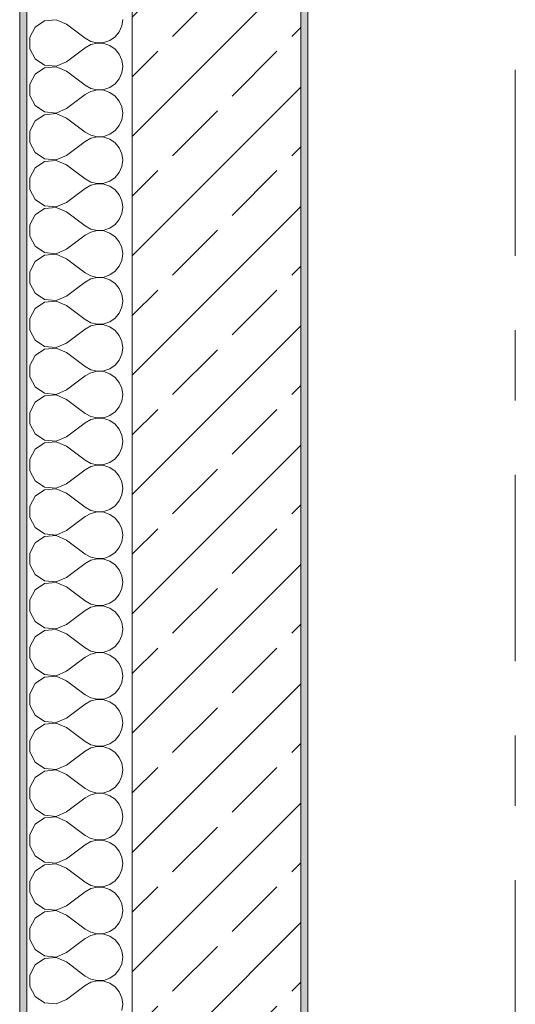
# Model space of a CAD drawing. Header units: metres. Extents: x -3.6 to 84.5, y -11 to 16.8.
# Tile 13 of 256: x -0.2 to 0.5, y 3.3 to 4.7. Entities that reach past the tile are written whole.
import ezdxf

# ---------------------------------------------------------------- set-up
doc = ezdxf.new("R2010")
doc.units = ezdxf.units.M
doc.header["$MEASUREMENT"] = 0
doc.linetypes.add('Strichlinie doppelt', pattern=[0.546806, 0.264583, -0.105833, 0.070556, -0.105833])
doc.layers.add('451 - Universal.Achsen Raster', color=7, linetype='Continuous')
doc.layers.add('604 - Struktur.Wand Aussen', color=7, linetype='Continuous')

# ---------------------------------------------------------------- blocks, each defined once
blk = doc.blocks.new('*X19')
at = {"layer": '604 - Struktur.Wand Aussen', "color": 7, "linetype": 'Continuous', "lineweight": 5}
for p, q in [((-0.1233, 4.733), (-0.1395, 4.7314)), ((-0.1083, 4.7267), (-0.1233, 4.733)), ((-0.0296, 4.7242), (-0.0283, 4.7333)), ((-0.153, 4.7224), (-0.1607, 4.7081)), ((-0.1395, 4.7314), (-0.153, 4.7224)), ((-0.1083, 4.7267), (-0.0817, 4.7067)), ((-0.0333, 4.7158), (-0.0296, 4.7242)), ((-0.1607, 4.7081), (-0.1607, 4.6919)), ((-0.0817, 4.7067), (-0.0736, 4.7022)), ((-0.0468, 4.7035), (-0.0392, 4.7087)), ((-0.0392, 4.7087), (-0.0333, 4.7158)), ((-0.1607, 4.6919), (-0.153, 4.6776)), ((-0.1083, 4.6733), (-0.0817, 4.6933)), ((-0.0736, 4.6978), (-0.0817, 4.6933)), ((-0.0736, 4.7022), (-0.0647, 4.7001)), ((-0.0647, 4.6999), (-0.0736, 4.6978)), ((-0.0647, 4.7001), (-0.0555, 4.7006)), ((-0.0555, 4.6994), (-0.0647, 4.6999)), ((-0.0555, 4.7006), (-0.0468, 4.7035)), ((-0.0468, 4.6965), (-0.0555, 4.6994)), ((-0.0392, 4.6913), (-0.0468, 4.6965)), ((-0.0333, 4.6842), (-0.0392, 4.6913)), ((-0.153, 4.6776), (-0.1395, 4.6686)), ((-0.0296, 4.6758), (-0.0333, 4.6842)), ((-0.1395, 4.6648), (-0.153, 4.6558)), ((-0.1395, 4.6686), (-0.1233, 4.667)), ((-0.1233, 4.6663), (-0.1395, 4.6648)), ((-0.1233, 4.667), (-0.1083, 4.6733)), ((-0.1083, 4.66), (-0.1233, 4.6663)), ((-0.0283, 4.6667), (-0.0296, 4.6758)), ((-0.0296, 4.6576), (-0.0283, 4.6667)), ((-0.153, 4.6558), (-0.1607, 4.6415)), ((-0.1083, 4.66), (-0.0817, 4.64)), ((-0.0392, 4.6421), (-0.0333, 4.6491)), ((-0.0333, 4.6491), (-0.0296, 4.6576)), ((-0.1607, 4.6415), (-0.1607, 4.6252)), ((-0.0817, 4.64), (-0.0736, 4.6355)), ((-0.0736, 4.6355), (-0.0647, 4.6335)), ((-0.0555, 4.6339), (-0.0468, 4.6369)), ((-0.0468, 4.6369), (-0.0392, 4.6421)), ((-0.1607, 4.6252), (-0.153, 4.6109)), ((-0.1083, 4.6067), (-0.0817, 4.6267)), ((-0.0736, 4.6311), (-0.0817, 4.6267)), ((-0.0647, 4.6332), (-0.0736, 4.6311)), ((-0.0647, 4.6335), (-0.0555, 4.6339)), ((-0.0555, 4.6328), (-0.0647, 4.6332)), ((-0.0468, 4.6298), (-0.0555, 4.6328)), ((-0.0392, 4.6246), (-0.0468, 4.6298)), ((-0.0333, 4.6175), (-0.0392, 4.6246)), ((-0.153, 4.6109), (-0.1395, 4.6019)), ((-0.1233, 4.6004), (-0.1083, 4.6067)), ((-0.0296, 4.6091), (-0.0333, 4.6175)), ((-0.0283, 4.6), (-0.0296, 4.6091)), ((-0.1395, 4.5981), (-0.153, 4.5891)), ((-0.1395, 4.6019), (-0.1233, 4.6004)), ((-0.1233, 4.5996), (-0.1395, 4.5981)), ((-0.1083, 4.5933), (-0.1233, 4.5996)), ((-0.1083, 4.5933), (-0.0817, 4.5733)), ((-0.0296, 4.5909), (-0.0283, 4.6)), ((-0.153, 4.5891), (-0.1607, 4.5748)), ((-0.0392, 4.5754), (-0.0333, 4.5825)), ((-0.0333, 4.5825), (-0.0296, 4.5909)), ((-0.1607, 4.5748), (-0.1607, 4.5585)), ((-0.0817, 4.5733), (-0.0736, 4.5689)), ((-0.0736, 4.5645), (-0.0817, 4.56)), ((-0.0736, 4.5689), (-0.0647, 4.5668)), ((-0.0647, 4.5665), (-0.0736, 4.5645)), ((-0.0647, 4.5668), (-0.0555, 4.5672)), ((-0.0555, 4.5661), (-0.0647, 4.5665)), ((-0.0555, 4.5672), (-0.0468, 4.5702)), ((-0.0468, 4.5631), (-0.0555, 4.5661)), ((-0.0468, 4.5702), (-0.0392, 4.5754)), ((-0.1607, 4.5585), (-0.153, 4.5442)), ((-0.1083, 4.54), (-0.0817, 4.56)), ((-0.0392, 4.5579), (-0.0468, 4.5631)), ((-0.0333, 4.5509), (-0.0392, 4.5579)), ((-0.0296, 4.5424), (-0.0333, 4.5509)), ((-0.153, 4.5442), (-0.1395, 4.5352)), ((-0.1233, 4.5337), (-0.1083, 4.54)), ((-0.0283, 4.5333), (-0.0296, 4.5424)), ((-0.153, 4.5224), (-0.1607, 4.5081)), ((-0.1395, 4.5314), (-0.153, 4.5224)), ((-0.1395, 4.5352), (-0.1233, 4.5337)), ((-0.1233, 4.533), (-0.1395, 4.5314)), ((-0.1083, 4.5267), (-0.1233, 4.533)), ((-0.1083, 4.5267), (-0.0817, 4.5067)), ((-0.0333, 4.5158), (-0.0296, 4.5242)), ((-0.0296, 4.5242), (-0.0283, 4.5333)), ((-0.1607, 4.5081), (-0.1607, 4.4919)), ((-0.0468, 4.5035), (-0.0392, 4.5087)), ((-0.0392, 4.5087), (-0.0333, 4.5158)), ((-0.0817, 4.5067), (-0.0736, 4.5022)), ((-0.0736, 4.4978), (-0.0817, 4.4933)), ((-0.0736, 4.5022), (-0.0647, 4.5001)), ((-0.0647, 4.4999), (-0.0736, 4.4978)), ((-0.0647, 4.5001), (-0.0555, 4.5006)), ((-0.0555, 4.4994), (-0.0647, 4.4999)), ((-0.0555, 4.5006), (-0.0468, 4.5035)), ((-0.0468, 4.4965), (-0.0555, 4.4994)), ((-0.0392, 4.4913), (-0.0468, 4.4965)), ((-0.1607, 4.4919), (-0.153, 4.4776)), ((-0.1083, 4.4733), (-0.0817, 4.4933)), ((-0.0333, 4.4842), (-0.0392, 4.4913)), ((-0.0296, 4.4758), (-0.0333, 4.4842)), ((-0.153, 4.4776), (-0.1395, 4.4686)), ((-0.1395, 4.4686), (-0.1233, 4.467)), ((-0.1233, 4.4663), (-0.1395, 4.4648)), ((-0.1233, 4.467), (-0.1083, 4.4733)), ((-0.1083, 4.46), (-0.1233, 4.4663)), ((-0.0283, 4.4667), (-0.0296, 4.4758)), ((-0.0296, 4.4576), (-0.0283, 4.4667)), ((-0.153, 4.4558), (-0.1607, 4.4415)), ((-0.1395, 4.4648), (-0.153, 4.4558)), ((-0.1083, 4.46), (-0.0817, 4.44)), ((-0.0333, 4.4491), (-0.0296, 4.4576)), ((-0.1607, 4.4415), (-0.1607, 4.4252)), ((-0.0817, 4.44), (-0.0736, 4.4355)), ((-0.0468, 4.4369), (-0.0392, 4.4421)), ((-0.0392, 4.4421), (-0.0333, 4.4491)), ((-0.1607, 4.4252), (-0.153, 4.4109)), ((-0.1083, 4.4067), (-0.0817, 4.4267)), ((-0.0736, 4.4311), (-0.0817, 4.4267)), ((-0.0736, 4.4355), (-0.0647, 4.4335)), ((-0.0647, 4.4332), (-0.0736, 4.4311)), ((-0.0647, 4.4335), (-0.0555, 4.4339)), ((-0.0555, 4.4328), (-0.0647, 4.4332)), ((-0.0555, 4.4339), (-0.0468, 4.4369)), ((-0.0468, 4.4298), (-0.0555, 4.4328)), ((-0.0392, 4.4246), (-0.0468, 4.4298)), ((-0.0333, 4.4175), (-0.0392, 4.4246)), ((-0.153, 4.4109), (-0.1395, 4.4019)), ((-0.0296, 4.4091), (-0.0333, 4.4175)), ((-0.1395, 4.3981), (-0.153, 4.3891)), ((-0.1395, 4.4019), (-0.1233, 4.4004)), ((-0.1233, 4.3996), (-0.1395, 4.3981)), ((-0.1233, 4.4004), (-0.1083, 4.4067)), ((-0.1083, 4.3933), (-0.1233, 4.3996)), ((-0.0283, 4.4), (-0.0296, 4.4091)), ((-0.0296, 4.3909), (-0.0283, 4.4)), ((-0.153, 4.3891), (-0.1607, 4.3748)), ((-0.1083, 4.3933), (-0.0817, 4.3733)), ((-0.0392, 4.3754), (-0.0333, 4.3825)), ((-0.0333, 4.3825), (-0.0296, 4.3909)), ((-0.1607, 4.3748), (-0.1607, 4.3585)), ((-0.0817, 4.3733), (-0.0736, 4.3689)), ((-0.0736, 4.3689), (-0.0647, 4.3668)), ((-0.0555, 4.3672), (-0.0468, 4.3702)), ((-0.0468, 4.3702), (-0.0392, 4.3754)), ((-0.1607, 4.3585), (-0.153, 4.3442)), ((-0.1083, 4.34), (-0.0817, 4.36)), ((-0.0736, 4.3645), (-0.0817, 4.36)), ((-0.0647, 4.3665), (-0.0736, 4.3645)), ((-0.0647, 4.3668), (-0.0555, 4.3672)), ((-0.0555, 4.3661), (-0.0647, 4.3665)), ((-0.0468, 4.3631), (-0.0555, 4.3661)), ((-0.0392, 4.3579), (-0.0468, 4.3631)), ((-0.0333, 4.3509), (-0.0392, 4.3579)), ((-0.153, 4.3442), (-0.1395, 4.3352)), ((-0.1233, 4.3337), (-0.1083, 4.34)), ((-0.0296, 4.3424), (-0.0333, 4.3509)), ((-0.0283, 4.3333), (-0.0296, 4.3424)), ((-0.1395, 4.3314), (-0.153, 4.3224)), ((-0.1395, 4.3352), (-0.1233, 4.3337)), ((-0.1233, 4.333), (-0.1395, 4.3314)), ((-0.1083, 4.3267), (-0.1233, 4.333)), ((-0.1083, 4.3267), (-0.0817, 4.3067)), ((-0.0296, 4.3242), (-0.0283, 4.3333)), ((-0.153, 4.3224), (-0.1607, 4.3081)), ((-0.0392, 4.3087), (-0.0333, 4.3158)), ((-0.0333, 4.3158), (-0.0296, 4.3242)), ((-0.1607, 4.3081), (-0.1607, 4.2919)), ((-0.0817, 4.3067), (-0.0736, 4.3022)), ((-0.0736, 4.3022), (-0.0647, 4.3001)), ((-0.0647, 4.2999), (-0.0736, 4.2978)), ((-0.0647, 4.3001), (-0.0555, 4.3006)), ((-0.0555, 4.2994), (-0.0647, 4.2999)), ((-0.0555, 4.3006), (-0.0468, 4.3035)), ((-0.0468, 4.2965), (-0.0555, 4.2994)), ((-0.0468, 4.3035), (-0.0392, 4.3087)), ((-0.1607, 4.2919), (-0.153, 4.2776)), ((-0.1083, 4.2733), (-0.0817, 4.2933)), ((-0.0736, 4.2978), (-0.0817, 4.2933)), ((-0.0392, 4.2913), (-0.0468, 4.2965)), ((-0.0333, 4.2842), (-0.0392, 4.2913)), ((-0.0296, 4.2758), (-0.0333, 4.2842)), ((-0.153, 4.2776), (-0.1395, 4.2686)), ((-0.1233, 4.267), (-0.1083, 4.2733)), ((-0.0283, 4.2667), (-0.0296, 4.2758)), ((-0.1395, 4.2648), (-0.153, 4.2558)), ((-0.1395, 4.2686), (-0.1233, 4.267)), ((-0.1233, 4.2663), (-0.1395, 4.2648)), ((-0.1083, 4.26), (-0.1233, 4.2663)), ((-0.1083, 4.26), (-0.0817, 4.24)), ((-0.0333, 4.2491), (-0.0296, 4.2576)), ((-0.0296, 4.2576), (-0.0283, 4.2667)), ((-0.153, 4.2558), (-0.1607, 4.2415)), ((-0.0468, 4.2369), (-0.0392, 4.2421)), ((-0.0392, 4.2421), (-0.0333, 4.2491)), ((-0.1607, 4.2415), (-0.1607, 4.2252)), ((-0.0817, 4.24), (-0.0736, 4.2355)), ((-0.0736, 4.2311), (-0.0817, 4.2267)), ((-0.0736, 4.2355), (-0.0647, 4.2335)), ((-0.0647, 4.2332), (-0.0736, 4.2311)), ((-0.0647, 4.2335), (-0.0555, 4.2339)), ((-0.0555, 4.2328), (-0.0647, 4.2332)), ((-0.0555, 4.2339), (-0.0468, 4.2369)), ((-0.0468, 4.2298), (-0.0555, 4.2328)), ((-0.0392, 4.2246), (-0.0468, 4.2298)), ((-0.1607, 4.2252), (-0.153, 4.2109)), ((-0.1083, 4.2067), (-0.0817, 4.2267)), ((-0.0333, 4.2175), (-0.0392, 4.2246)), ((-0.0296, 4.2091), (-0.0333, 4.2175)), ((-0.153, 4.2109), (-0.1395, 4.2019)), ((-0.1395, 4.2019), (-0.1233, 4.2004)), ((-0.1233, 4.2004), (-0.1083, 4.2067)), ((-0.0283, 4.2), (-0.0296, 4.2091)), ((-0.0296, 4.1909), (-0.0283, 4.2)), ((-0.153, 4.1891), (-0.1607, 4.1748)), ((-0.1395, 4.1981), (-0.153, 4.1891)), ((-0.1233, 4.1996), (-0.1395, 4.1981)), ((-0.1083, 4.1933), (-0.1233, 4.1996)), ((-0.1083, 4.1933), (-0.0817, 4.1733)), ((-0.0333, 4.1825), (-0.0296, 4.1909)), ((-0.1607, 4.1748), (-0.1607, 4.1585)), ((-0.0817, 4.1733), (-0.0736, 4.1689)), ((-0.0468, 4.1702), (-0.0392, 4.1754)), ((-0.0392, 4.1754), (-0.0333, 4.1825)), ((-0.1607, 4.1585), (-0.153, 4.1442)), ((-0.1083, 4.14), (-0.0817, 4.16)), ((-0.0736, 4.1645), (-0.0817, 4.16)), ((-0.0736, 4.1689), (-0.0647, 4.1668)), ((-0.0647, 4.1665), (-0.0736, 4.1645)), ((-0.0647, 4.1668), (-0.0555, 4.1672)), ((-0.0555, 4.1661), (-0.0647, 4.1665)), ((-0.0555, 4.1672), (-0.0468, 4.1702)), ((-0.0468, 4.1631), (-0.0555, 4.1661)), ((-0.0392, 4.1579), (-0.0468, 4.1631)), ((-0.153, 4.1442), (-0.1395, 4.1352)), ((-0.0333, 4.1509), (-0.0392, 4.1579)), ((-0.0296, 4.1424), (-0.0333, 4.1509)), ((-0.1395, 4.1314), (-0.153, 4.1224)), ((-0.1395, 4.1352), (-0.1233, 4.1337)), ((-0.1233, 4.133), (-0.1395, 4.1314)), ((-0.1233, 4.1337), (-0.1083, 4.14)), ((-0.1083, 4.1267), (-0.1233, 4.133)), ((-0.0283, 4.1333), (-0.0296, 4.1424)), ((-0.0296, 4.1242), (-0.0283, 4.1333)), ((-0.153, 4.1224), (-0.1607, 4.1081)), ((-0.1083, 4.1267), (-0.0817, 4.1067)), ((-0.0333, 4.1158), (-0.0296, 4.1242)), ((-0.1607, 4.1081), (-0.1607, 4.0919)), ((-0.0817, 4.1067), (-0.0736, 4.1022)), ((-0.0736, 4.1022), (-0.0647, 4.1001)), ((-0.0555, 4.1006), (-0.0468, 4.1035)), ((-0.0468, 4.1035), (-0.0392, 4.1087)), ((-0.0392, 4.1087), (-0.0333, 4.1158)), ((-0.1607, 4.0919), (-0.153, 4.0776)), ((-0.1083, 4.0733), (-0.0817, 4.0933)), ((-0.0736, 4.0978), (-0.0817, 4.0933)), ((-0.0647, 4.0999), (-0.0736, 4.0978)), ((-0.0647, 4.1001), (-0.0555, 4.1006)), ((-0.0555, 4.0994), (-0.0647, 4.0999)), ((-0.0468, 4.0965), (-0.0555, 4.0994)), ((-0.0392, 4.0913), (-0.0468, 4.0965)), ((-0.0333, 4.0842), (-0.0392, 4.0913)), ((-0.153, 4.0776), (-0.1395, 4.0686)), ((-0.0296, 4.0758), (-0.0333, 4.0842)), ((-0.0283, 4.0667), (-0.0296, 4.0758)), ((-0.1395, 4.0648), (-0.153, 4.0558)), ((-0.1395, 4.0686), (-0.1233, 4.067)), ((-0.1233, 4.0663), (-0.1395, 4.0648)), ((-0.1233, 4.067), (-0.1083, 4.0733)), ((-0.1083, 4.06), (-0.1233, 4.0663)), ((-0.0296, 4.0576), (-0.0283, 4.0667)), ((-0.153, 4.0558), (-0.1607, 4.0415)), ((-0.1083, 4.06), (-0.0817, 4.04)), ((-0.0392, 4.0421), (-0.0333, 4.0491)), ((-0.0333, 4.0491), (-0.0296, 4.0576)), ((-0.1607, 4.0415), (-0.1607, 4.0252)), ((-0.0817, 4.04), (-0.0736, 4.0355)), ((-0.0736, 4.0355), (-0.0647, 4.0335)), ((-0.0647, 4.0332), (-0.0736, 4.0311)), ((-0.0647, 4.0335), (-0.0555, 4.0339)), ((-0.0555, 4.0328), (-0.0647, 4.0332)), ((-0.0555, 4.0339), (-0.0468, 4.0369)), ((-0.0468, 4.0298), (-0.0555, 4.0328)), ((-0.0468, 4.0369), (-0.0392, 4.0421)), ((-0.1607, 4.0252), (-0.153, 4.0109)), ((-0.1083, 4.0067), (-0.0817, 4.0267)), ((-0.0736, 4.0311), (-0.0817, 4.0267)), ((-0.0392, 4.0246), (-0.0468, 4.0298)), ((-0.0333, 4.0175), (-0.0392, 4.0246)), ((-0.153, 4.0109), (-0.1395, 4.0019)), ((-0.1233, 4.0004), (-0.1083, 4.0067)), ((-0.0296, 4.0091), (-0.0333, 4.0175)), ((-0.0283, 4), (-0.0296, 4.0091)), ((-0.1395, 3.9981), (-0.153, 3.9891)), ((-0.1395, 4.0019), (-0.1233, 4.0004)), ((-0.1233, 3.9996), (-0.1395, 3.9981)), ((-0.1083, 3.9933), (-0.1233, 3.9996)), ((-0.1083, 3.9933), (-0.0817, 3.9733)), ((-0.0333, 3.9825), (-0.0296, 3.9909)), ((-0.0296, 3.9909), (-0.0283, 4)), ((-0.153, 3.9891), (-0.1607, 3.9748)), ((-0.0392, 3.9754), (-0.0333, 3.9825)), ((-0.1607, 3.9748), (-0.1607, 3.9585)), ((-0.0817, 3.9733), (-0.0736, 3.9689)), ((-0.0736, 3.9645), (-0.0817, 3.96)), ((-0.0736, 3.9689), (-0.0647, 3.9668)), ((-0.0647, 3.9665), (-0.0736, 3.9645)), ((-0.0647, 3.9668), (-0.0555, 3.9672)), ((-0.0555, 3.9661), (-0.0647, 3.9665)), ((-0.0555, 3.9672), (-0.0468, 3.9702)), ((-0.0468, 3.9631), (-0.0555, 3.9661)), ((-0.0468, 3.9702), (-0.0392, 3.9754)), ((-0.0392, 3.9579), (-0.0468, 3.9631)), ((-0.1607, 3.9585), (-0.153, 3.9442)), ((-0.1083, 3.94), (-0.0817, 3.96)), ((-0.0333, 3.9509), (-0.0392, 3.9579)), ((-0.0296, 3.9424), (-0.0333, 3.9509)), ((-0.153, 3.9442), (-0.1395, 3.9352)), ((-0.1395, 3.9352), (-0.1233, 3.9337)), ((-0.1233, 3.9337), (-0.1083, 3.94)), ((-0.0283, 3.9333), (-0.0296, 3.9424)), ((-0.153, 3.9224), (-0.1607, 3.9081)), ((-0.1395, 3.9314), (-0.153, 3.9224)), ((-0.1233, 3.933), (-0.1395, 3.9314)), ((-0.1083, 3.9267), (-0.1233, 3.933)), ((-0.1083, 3.9267), (-0.0817, 3.9067)), ((-0.0333, 3.9158), (-0.0296, 3.9242)), ((-0.0296, 3.9242), (-0.0283, 3.9333)), ((-0.1607, 3.9081), (-0.1607, 3.8919)), ((-0.0817, 3.9067), (-0.0736, 3.9022)), ((-0.0468, 3.9035), (-0.0392, 3.9087)), ((-0.0392, 3.9087), (-0.0333, 3.9158)), ((-0.1083, 3.8733), (-0.0817, 3.8933)), ((-0.0736, 3.8978), (-0.0817, 3.8933)), ((-0.0736, 3.9022), (-0.0647, 3.9001)), ((-0.0647, 3.8999), (-0.0736, 3.8978)), ((-0.0647, 3.9001), (-0.0555, 3.9006)), ((-0.0555, 3.8994), (-0.0647, 3.8999)), ((-0.0555, 3.9006), (-0.0468, 3.9035)), ((-0.0468, 3.8965), (-0.0555, 3.8994)), ((-0.0392, 3.8913), (-0.0468, 3.8965)), ((-0.1607, 3.8919), (-0.153, 3.8776)), ((-0.0333, 3.8842), (-0.0392, 3.8913)), ((-0.0296, 3.8758), (-0.0333, 3.8842)), ((-0.153, 3.8776), (-0.1395, 3.8686)), ((-0.1395, 3.8648), (-0.153, 3.8558)), ((-0.1395, 3.8686), (-0.1233, 3.867)), ((-0.1233, 3.8663), (-0.1395, 3.8648)), ((-0.1233, 3.867), (-0.1083, 3.8733)), ((-0.1083, 3.86), (-0.1233, 3.8663)), ((-0.0283, 3.8667), (-0.0296, 3.8758)), ((-0.0296, 3.8576), (-0.0283, 3.8667)), ((-0.153, 3.8558), (-0.1607, 3.8415)), ((-0.1083, 3.86), (-0.0817, 3.84)), ((-0.0333, 3.8491), (-0.0296, 3.8576)), ((-0.1607, 3.8415), (-0.1607, 3.8252)), ((-0.0817, 3.84), (-0.0736, 3.8355)), ((-0.0555, 3.8339), (-0.0468, 3.8369)), ((-0.0468, 3.8369), (-0.0392, 3.8421)), ((-0.0392, 3.8421), (-0.0333, 3.8491)), ((-0.1607, 3.8252), (-0.153, 3.8109)), ((-0.1083, 3.8067), (-0.0817, 3.8267)), ((-0.0736, 3.8311), (-0.0817, 3.8267)), ((-0.0736, 3.8355), (-0.0647, 3.8335)), ((-0.0647, 3.8332), (-0.0736, 3.8311)), ((-0.0647, 3.8335), (-0.0555, 3.8339)), ((-0.0555, 3.8328), (-0.0647, 3.8332)), ((-0.0468, 3.8298), (-0.0555, 3.8328)), ((-0.0392, 3.8246), (-0.0468, 3.8298)), ((-0.0333, 3.8175), (-0.0392, 3.8246)), ((-0.153, 3.8109), (-0.1395, 3.8019)), ((-0.0296, 3.8091), (-0.0333, 3.8175)), ((-0.0283, 3.8), (-0.0296, 3.8091)), ((-0.1395, 3.7981), (-0.153, 3.7891)), ((-0.1395, 3.8019), (-0.1233, 3.8004)), ((-0.1233, 3.7996), (-0.1395, 3.7981)), ((-0.1233, 3.8004), (-0.1083, 3.8067)), ((-0.1083, 3.7933), (-0.1233, 3.7996)), ((-0.0296, 3.7909), (-0.0283, 3.8)), ((-0.153, 3.7891), (-0.1607, 3.7748)), ((-0.1083, 3.7933), (-0.0817, 3.7733)), ((-0.0392, 3.7754), (-0.0333, 3.7825)), ((-0.0333, 3.7825), (-0.0296, 3.7909)), ((-0.1607, 3.7748), (-0.1607, 3.7585)), ((-0.0817, 3.7733), (-0.0736, 3.7689)), ((-0.0736, 3.7689), (-0.0647, 3.7668)), ((-0.0647, 3.7665), (-0.0736, 3.7645)), ((-0.0647, 3.7668), (-0.0555, 3.7672)), ((-0.0555, 3.7661), (-0.0647, 3.7665)), ((-0.0555, 3.7672), (-0.0468, 3.7702)), ((-0.0468, 3.7631), (-0.0555, 3.7661)), ((-0.0468, 3.7702), (-0.0392, 3.7754)), ((-0.1607, 3.7585), (-0.153, 3.7442)), ((-0.1083, 3.74), (-0.0817, 3.76)), ((-0.0736, 3.7645), (-0.0817, 3.76)), ((-0.0392, 3.7579), (-0.0468, 3.7631)), ((-0.0333, 3.7509), (-0.0392, 3.7579)), ((-0.153, 3.7442), (-0.1395, 3.7352)), ((-0.1233, 3.7337), (-0.1083, 3.74)), ((-0.0296, 3.7424), (-0.0333, 3.7509)), ((-0.0283, 3.7333), (-0.0296, 3.7424)), ((-0.1395, 3.7314), (-0.153, 3.7224)), ((-0.1395, 3.7352), (-0.1233, 3.7337)), ((-0.1233, 3.733), (-0.1395, 3.7314)), ((-0.1083, 3.7267), (-0.1233, 3.733)), ((-0.1083, 3.7267), (-0.0817, 3.7067)), ((-0.0333, 3.7158), (-0.0296, 3.7242)), ((-0.0296, 3.7242), (-0.0283, 3.7333)), ((-0.153, 3.7224), (-0.1607, 3.7081)), ((-0.0392, 3.7087), (-0.0333, 3.7158)), ((-0.1607, 3.7081), (-0.1607, 3.6919)), ((-0.0817, 3.7067), (-0.0736, 3.7022)), ((-0.0736, 3.6978), (-0.0817, 3.6933)), ((-0.0736, 3.7022), (-0.0647, 3.7001)), ((-0.0647, 3.6999), (-0.0736, 3.6978)), ((-0.0647, 3.7001), (-0.0555, 3.7006)), ((-0.0555, 3.6994), (-0.0647, 3.6999)), ((-0.0555, 3.7006), (-0.0468, 3.7035)), ((-0.0468, 3.6965), (-0.0555, 3.6994)), ((-0.0468, 3.7035), (-0.0392, 3.7087)), ((-0.0392, 3.6913), (-0.0468, 3.6965)), ((-0.1607, 3.6919), (-0.153, 3.6776)), ((-0.1083, 3.6733), (-0.0817, 3.6933)), ((-0.0333, 3.6842), (-0.0392, 3.6913)), ((-0.0296, 3.6758), (-0.0333, 3.6842)), ((-0.153, 3.6776), (-0.1395, 3.6686)), ((-0.1395, 3.6686), (-0.1233, 3.667)), ((-0.1233, 3.667), (-0.1083, 3.6733)), ((-0.0283, 3.6667), (-0.0296, 3.6758)), ((-0.153, 3.6558), (-0.1607, 3.6415)), ((-0.1395, 3.6648), (-0.153, 3.6558)), ((-0.1233, 3.6663), (-0.1395, 3.6648)), ((-0.1083, 3.66), (-0.1233, 3.6663)), ((-0.1083, 3.66), (-0.0817, 3.64)), ((-0.0333, 3.6491), (-0.0296, 3.6576)), ((-0.0296, 3.6576), (-0.0283, 3.6667)), ((-0.1607, 3.6415), (-0.1607, 3.6252)), ((-0.0468, 3.6369), (-0.0392, 3.6421)), ((-0.0392, 3.6421), (-0.0333, 3.6491)), ((-0.1083, 3.6067), (-0.0817, 3.6267)), ((-0.0817, 3.64), (-0.0736, 3.6355)), ((-0.0736, 3.6311), (-0.0817, 3.6267)), ((-0.0736, 3.6355), (-0.0647, 3.6335)), ((-0.0647, 3.6332), (-0.0736, 3.6311)), ((-0.0647, 3.6335), (-0.0555, 3.6339)), ((-0.0555, 3.6328), (-0.0647, 3.6332)), ((-0.0555, 3.6339), (-0.0468, 3.6369)), ((-0.0468, 3.6298), (-0.0555, 3.6328)), ((-0.0392, 3.6246), (-0.0468, 3.6298)), ((-0.1607, 3.6252), (-0.153, 3.6109)), ((-0.0333, 3.6175), (-0.0392, 3.6246)), ((-0.0296, 3.6091), (-0.0333, 3.6175)), ((-0.153, 3.6109), (-0.1395, 3.6019)), ((-0.1395, 3.5981), (-0.153, 3.5891)), ((-0.1395, 3.6019), (-0.1233, 3.6004)), ((-0.1233, 3.5996), (-0.1395, 3.5981)), ((-0.1233, 3.6004), (-0.1083, 3.6067)), ((-0.1083, 3.5933), (-0.1233, 3.5996)), ((-0.0283, 3.6), (-0.0296, 3.6091)), ((-0.0296, 3.5909), (-0.0283, 3.6)), ((-0.153, 3.5891), (-0.1607, 3.5748)), ((-0.1083, 3.5933), (-0.0817, 3.5733)), ((-0.0333, 3.5825), (-0.0296, 3.5909)), ((-0.1607, 3.5748), (-0.1607, 3.5585)), ((-0.0817, 3.5733), (-0.0736, 3.5689)), ((-0.0555, 3.5672), (-0.0468, 3.5702)), ((-0.0468, 3.5702), (-0.0392, 3.5754)), ((-0.0392, 3.5754), (-0.0333, 3.5825)), ((-0.1607, 3.5585), (-0.153, 3.5442)), ((-0.1083, 3.54), (-0.0817, 3.56)), ((-0.0736, 3.5645), (-0.0817, 3.56)), ((-0.0736, 3.5689), (-0.0647, 3.5668)), ((-0.0647, 3.5665), (-0.0736, 3.5645)), ((-0.0647, 3.5668), (-0.0555, 3.5672)), ((-0.0555, 3.5661), (-0.0647, 3.5665)), ((-0.0468, 3.5631), (-0.0555, 3.5661)), ((-0.0392, 3.5579), (-0.0468, 3.5631)), ((-0.0333, 3.5509), (-0.0392, 3.5579)), ((-0.153, 3.5442), (-0.1395, 3.5352)), ((-0.0296, 3.5424), (-0.0333, 3.5509)), ((-0.0283, 3.5333), (-0.0296, 3.5424)), ((-0.1395, 3.5314), (-0.153, 3.5224)), ((-0.1395, 3.5352), (-0.1233, 3.5337)), ((-0.1233, 3.533), (-0.1395, 3.5314)), ((-0.1233, 3.5337), (-0.1083, 3.54)), ((-0.1083, 3.5267), (-0.1233, 3.533)), ((-0.0296, 3.5242), (-0.0283, 3.5333)), ((-0.153, 3.5224), (-0.1607, 3.5081)), ((-0.1083, 3.5267), (-0.0817, 3.5067)), ((-0.0392, 3.5087), (-0.0333, 3.5158)), ((-0.0333, 3.5158), (-0.0296, 3.5242)), ((-0.1607, 3.5081), (-0.1607, 3.4919)), ((-0.0817, 3.5067), (-0.0736, 3.5022)), ((-0.0736, 3.5022), (-0.0647, 3.5001)), ((-0.0647, 3.5001), (-0.0555, 3.5006)), ((-0.0555, 3.5006), (-0.0468, 3.5035)), ((-0.0468, 3.5035), (-0.0392, 3.5087)), ((-0.1607, 3.4919), (-0.153, 3.4776)), ((-0.1083, 3.4733), (-0.0817, 3.4933)), ((-0.0736, 3.4978), (-0.0817, 3.4933)), ((-0.0647, 3.4999), (-0.0736, 3.4978)), ((-0.0555, 3.4994), (-0.0647, 3.4999)), ((-0.0468, 3.4965), (-0.0555, 3.4994)), ((-0.0392, 3.4913), (-0.0468, 3.4965)), ((-0.0333, 3.4842), (-0.0392, 3.4913)), ((-0.153, 3.4776), (-0.1395, 3.4686)), ((-0.1233, 3.467), (-0.1083, 3.4733)), ((-0.0296, 3.4758), (-0.0333, 3.4842)), ((-0.0283, 3.4667), (-0.0296, 3.4758)), ((-0.1395, 3.4648), (-0.153, 3.4558)), ((-0.1395, 3.4686), (-0.1233, 3.467)), ((-0.1233, 3.4663), (-0.1395, 3.4648)), ((-0.1083, 3.46), (-0.1233, 3.4663)), ((-0.1083, 3.46), (-0.0817, 3.44)), ((-0.0296, 3.4576), (-0.0283, 3.4667)), ((-0.153, 3.4558), (-0.1607, 3.4415)), ((-0.0392, 3.4421), (-0.0333, 3.4491)), ((-0.0333, 3.4491), (-0.0296, 3.4576)), ((-0.1607, 3.4415), (-0.1607, 3.4252)), ((-0.0817, 3.44), (-0.0736, 3.4355)), ((-0.0736, 3.4311), (-0.0817, 3.4267)), ((-0.0736, 3.4355), (-0.0647, 3.4335)), ((-0.0647, 3.4332), (-0.0736, 3.4311)), ((-0.0647, 3.4335), (-0.0555, 3.4339)), ((-0.0555, 3.4328), (-0.0647, 3.4332)), ((-0.0555, 3.4339), (-0.0468, 3.4369)), ((-0.0468, 3.4298), (-0.0555, 3.4328)), ((-0.0468, 3.4369), (-0.0392, 3.4421)), ((-0.1607, 3.4252), (-0.153, 3.4109)), ((-0.1083, 3.4067), (-0.0817, 3.4267)), ((-0.0392, 3.4246), (-0.0468, 3.4298)), ((-0.0333, 3.4175), (-0.0392, 3.4246)), ((-0.0296, 3.4091), (-0.0333, 3.4175)), ((-0.153, 3.4109), (-0.1395, 3.4019)), ((-0.1233, 3.4004), (-0.1083, 3.4067)), ((-0.0283, 3.4), (-0.0296, 3.4091)), ((-0.153, 3.3891), (-0.1607, 3.3748)), ((-0.1395, 3.3981), (-0.153, 3.3891)), ((-0.1395, 3.4019), (-0.1233, 3.4004)), ((-0.1233, 3.3996), (-0.1395, 3.3981)), ((-0.1083, 3.3933), (-0.1233, 3.3996)), ((-0.1083, 3.3933), (-0.0817, 3.3733)), ((-0.0333, 3.3825), (-0.0296, 3.3909)), ((-0.0296, 3.3909), (-0.0283, 3.4)), ((-0.1607, 3.3748), (-0.1607, 3.3585)), ((-0.0468, 3.3702), (-0.0392, 3.3754)), ((-0.0392, 3.3754), (-0.0333, 3.3825)), ((-0.1083, 3.34), (-0.0817, 3.36)), ((-0.0817, 3.3733), (-0.0736, 3.3689)), ((-0.0736, 3.3645), (-0.0817, 3.36)), ((-0.0736, 3.3689), (-0.0647, 3.3668)), ((-0.0647, 3.3665), (-0.0736, 3.3645)), ((-0.0647, 3.3668), (-0.0555, 3.3672)), ((-0.0555, 3.3661), (-0.0647, 3.3665)), ((-0.0555, 3.3672), (-0.0468, 3.3702)), ((-0.0468, 3.3631), (-0.0555, 3.3661)), ((-0.0392, 3.3579), (-0.0468, 3.3631)), ((-0.1607, 3.3585), (-0.153, 3.3442)), ((-0.0333, 3.3509), (-0.0392, 3.3579)), ((-0.0296, 3.3424), (-0.0333, 3.3509)), ((-0.153, 3.3442), (-0.1395, 3.3352)), ((-0.1395, 3.3352), (-0.1233, 3.3337)), ((-0.1233, 3.3337), (-0.1083, 3.34)), ((-0.0283, 3.3333), (-0.0296, 3.3424)), ((-0.0296, 3.3242), (-0.0283, 3.3333))]:
    blk.add_line(p, q, dxfattribs=at)

msp = doc.modelspace()

# ---------------------------------------------------------------- hatches: boundary and pattern name
at = {"layer": '604 - Struktur.Wand Aussen', "linetype": 'Continuous', "lineweight": 0, "true_color": 0x000000}
h = msp.add_hatch(dxfattribs=at)
h.set_pattern_fill('Verputz_0001', color=18, style=0, pattern_type=2)
h.set_pattern_definition([(0, (0, 0), (0, 0.0866025), [0, -0.05]), (0, (0.025, 0.0433), (0, 0.0866025), [0, -0.05])])
h.paths.add_polyline_path([(-0.175, -0.145), (-0.165, -0.145), (-0.165, 6.105), (-0.175, 6.105)])
h = msp.add_hatch(dxfattribs=at)
h.set_pattern_fill('Beton__Stahlbeton_0001', color=18, style=0, pattern_type=2)
h.set_pattern_definition([(45, (0, 0), (-0.0848528, 0.0848528), []), (45, (-0.04243, 0.04243), (-0.0848528, 0.0848528), [0.09, -0.03])])
h.paths.add_polyline_path([(-0.015, 6.105), (-0.015, 0.245), (0.225, 0.245), (0.225, 6.105), (0.175, 6.105), (0.105, 6.105)])
h = msp.add_hatch(dxfattribs=at)
h.set_pattern_fill('Gips_0001', color=18, style=0, pattern_type=2)
h.set_pattern_definition([(45, (0, 0), (-0.01767767, 0.01767767), [0, -0.025])])
h.paths.add_polyline_path([(0.235, 0.71), (0.235, 5.19), (0.225, 5.19), (0.225, 0.71)])

# ---------------------------------------------------------------- linework, layer by layer
at = {"layer": '451 - Universal.Achsen Raster', "color": 160, "linetype": 'Strichlinie doppelt', "lineweight": 9, "true_color": 0x3232ff}
msp.add_line((0.53, -10.585), (0.53, 16.355), dxfattribs=at)
at = {"layer": '604 - Struktur.Wand Aussen', "color": 7, "linetype": 'Continuous', "lineweight": 5}
msp.add_line((-0.165, 6.105), (-0.165, -0.005), dxfattribs=at)
at = {"layer": '604 - Struktur.Wand Aussen', "color": 7, "linetype": 'Continuous', "lineweight": 13}
for p, q in [((-0.015, 6.105), (-0.015, 0.245)), ((0.225, 0.71), (0.225, 5.19))]:
    msp.add_line(p, q, dxfattribs=at)
at = {"layer": '604 - Struktur.Wand Aussen', "color": 7, "linetype": 'Continuous', "lineweight": 5, "flags": 128}
for points in [[(-0.175, 6.105), (-0.175, -0.155)], [(0.235, 0.71), (0.235, 5.19)]]:
    msp.add_lwpolyline(points, dxfattribs=at)

# ---------------------------------------------------------------- block references
at = {"layer": '604 - Struktur.Wand Aussen', "color": 7, "lineweight": 18}
msp.add_blockref('*X19', (0, 0), dxfattribs=at)

doc.saveas('drawing.dxf')
